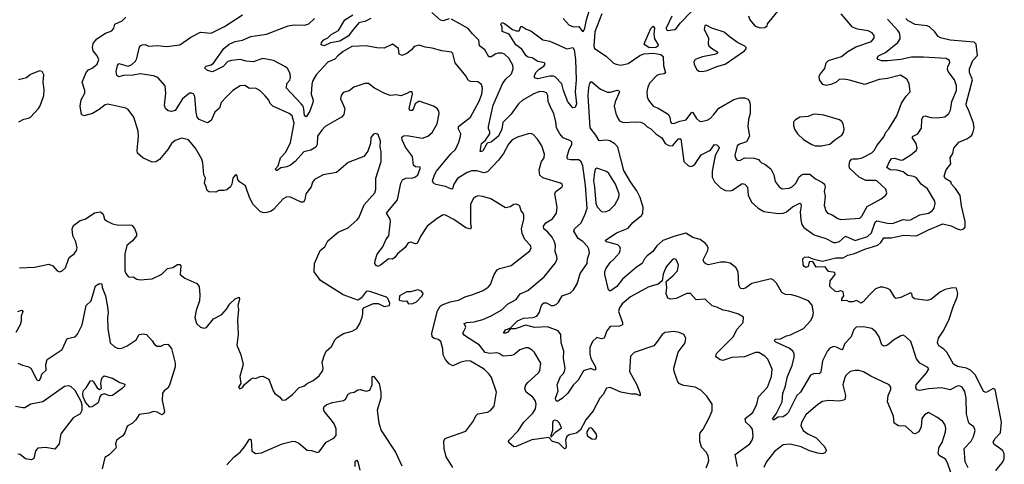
# Model space of a CAD drawing. Extents: x 2057697 to 2160550, y 827490 to 1016834.
# Tile 94 of 256: x 2092151 to 2100347, y 858863 to 862566. Entities that reach past the tile are written whole.
import ezdxf

# ---------------------------------------------------------------- set-up
doc = ezdxf.new("R2010")
doc.units = 0

msp = doc.modelspace()

# ---------------------------------------------------------------- linework, layer by layer
at = {"layer": '0CON20XD'}
for points in [[(2095725, 862571.4), (2095675, 862557.1), (2095655, 862560.6), (2095583.1, 862625)], [(2096676, 862576), (2096725, 862518.6), (2096765, 862506.9), (2096805, 862509.2), (2096835, 862468), (2096845, 862471.2), (2096855, 862493.8), (2096868.8, 862565), (2096892.6, 862637.4)], [(2097580, 862595), (2097533.1, 862495), (2097535, 862480), (2097545, 862476.2), (2097605, 862484), (2097615, 862491.2), (2097650.9, 862539.1), (2097740, 862630)], [(2098218.3, 862598.3), (2098230, 862565), (2098272.5, 862512.5), (2098315, 862496.9), (2098355, 862501.2), (2098372.5, 862515), (2098375, 862530), (2098477.5, 862655)], [(2094365, 859401.2), (2094423.3, 859445), (2094477, 859503), (2094516.6, 859513.4), (2094544.5, 859535.5), (2094595, 859560), (2094645, 859601.2), (2094674, 859645), (2094677.5, 859665), (2094670, 859715), (2094684.2, 859765.8), (2094703.3, 859805), (2094745.6, 859844.4), (2094777.7, 859902.3), (2094795, 859918.8), (2094847.3, 859952.7), (2094918.7, 859971.3), (2094958.8, 859995), (2094982, 860035), (2095001.7, 860088.3), (2095008, 860115), (2095006.4, 860153.6), (2095012.5, 860165), (2095097, 860203), (2095135, 860202.5), (2095185, 860176.7), (2095230, 860185), (2095232.5, 860205), (2095216.2, 860245), (2095205, 860256.2), (2095065, 860302), (2095045, 860305.7), (2095035, 860301.4), (2094993.3, 860246.7), (2094965, 860229.4), (2094842.5, 860275), (2094654.5, 860395), (2094601.4, 860465), (2094605.8, 860535), (2094652.5, 860645), (2094690, 860675), (2094716, 860725), (2094802.7, 860797.3), (2094885, 860833.8), (2094960.9, 860899.1), (2094975, 860916.7), (2095019.5, 861025), (2095108.6, 861125), (2095115.6, 861155), (2095114.4, 861245), (2095159.2, 861385), (2095161.2, 861465), (2095150.8, 861505), (2095153.8, 861555), (2095135, 861610), (2095115, 861618.8), (2095095, 861611.2), (2095074, 861585), (2095070, 861535), (2095048.3, 861471.7), (2095015, 861426.7), (2094884.3, 861375.7), (2094788.2, 861291.8), (2094676.6, 861273.4), (2094603.8, 861236.2), (2094587.5, 861212.5), (2094577.4, 861172.6), (2094534.2, 861115), (2094523.8, 861065), (2094513.6, 861046.4), (2094493.6, 861046.4), (2094405, 861086.9), (2094375, 861090.6), (2094345, 861074.2), (2094265, 860985.6), (2094245, 860971.9), (2094209.7, 860960.3), (2094185, 860958.1), (2094156.8, 860966.8), (2094095.5, 861025.5), (2094065, 861083.8), (2094031.2, 861181.2), (2093980, 861215), (2093966.7, 861235), (2093962.5, 861265), (2093955, 861272.5), (2093945, 861270), (2093924, 861245), (2093916.2, 861195), (2093906, 861175), (2093875, 861150), (2093853.6, 861143.6), (2093807.5, 861142.5), (2093785, 861130), (2093725, 861131.2), (2093712.3, 861142.3), (2093699.5, 861179.5), (2093690, 861205), (2093696.7, 861245), (2093684, 861275), (2093675.5, 861374.5), (2093667.5, 861405), (2093615.4, 861495), (2093555, 861565.6), (2093501.3, 861578.7), (2093445, 861559.4), (2093415, 861534.3), (2093385, 861484.2), (2093315, 861400.6), (2093285, 861382.2), (2093255, 861380.5), (2093175, 861414.5), (2093131.9, 861455), (2093127.8, 861475), (2093139.5, 861595), (2093136.6, 861636.6), (2093102, 861755), (2093055, 861817.5), (2093035, 861828.2), (2092885, 861862.9), (2092862.4, 861857.6), (2092813.6, 861816.4), (2092756.8, 861783.2), (2092684.4, 861764.4), (2092665.8, 861775.8), (2092654.5, 861844.5), (2092662.6, 861897.4), (2092692.5, 861955), (2092692, 861975), (2092670, 862045), (2092705, 862126.7), (2092723.2, 862146.8), (2092755, 862162.5), (2092796, 862195), (2092809.2, 862235), (2092795.8, 862265), (2092761.4, 862305), (2092757.1, 862335), (2092763.4, 862366.6), (2092792, 862405), (2092865, 862454.3), (2092917.9, 862472.1), (2092935.6, 862494.4), (2092942.4, 862527.6), (2093005, 862556.7), (2093035, 862586)], [(2095273.4, 860586.6), (2095255, 860571.1), (2095225, 860574.4), (2095215, 860570), (2095155, 860521.1), (2095135, 860511.5), (2095117.5, 860517.5), (2095107.5, 860535), (2095109, 860561), (2095127.1, 860612.9), (2095173.6, 860675), (2095201.7, 860738.3), (2095222.8, 860767.2), (2095238.9, 860885), (2095234.3, 860905), (2095204, 860955), (2095295.8, 861065), (2095323.3, 861205), (2095338.5, 861231.5), (2095365, 861246.9), (2095425, 861248.9), (2095445, 861255.7), (2095464.4, 861275), (2095486, 861326), (2095485, 861336.7), (2095445, 861341.2), (2095428.8, 861355), (2095420.8, 861425), (2095361.8, 861505), (2095334.4, 861565), (2095332.5, 861587.5), (2095345, 861598.8), (2095375, 861601.2), (2095505, 861578), (2095547.5, 861595), (2095583.3, 861625), (2095625, 861697.5), (2095642, 861785), (2095640, 861805), (2095625, 861826.2), (2095595, 861846.2), (2095477, 861887), (2095443.3, 861865), (2095430, 861825), (2095419.3, 861810.7), (2095398.3, 861808.3), (2095392, 861825), (2095420, 861945), (2095416.7, 861965), (2095397.5, 861965), (2095375, 861950), (2095325, 861931.2), (2095285, 861940), (2095235, 861935.6), (2095190.5, 861950.5), (2095105.5, 861995.5), (2095055, 862033.3), (2095025, 862033.8), (2094932.5, 862005), (2094895, 861973.8), (2094845, 861960), (2094826, 861935), (2094822.7, 861907.3), (2094856.7, 861825), (2094850, 861775), (2094831.2, 861755), (2094694.6, 861675.4), (2094665.4, 861644.6), (2094631.1, 861595), (2094628.6, 861525), (2094617.1, 861502.9), (2094575, 861478.9), (2094515.6, 861465), (2094445, 861385.6), (2094405.8, 861355), (2094375, 861340.8), (2094325, 861332.5), (2094295, 861310), (2094285, 861310), (2094280.8, 861325), (2094302.7, 861347.3), (2094322.9, 861415), (2094366.6, 861463.4), (2094405.7, 861544.3), (2094435.2, 861705), (2094418.7, 861765), (2094395, 861784.8), (2094257.1, 861845), (2094236.9, 861866.9), (2094225, 861896.2), (2094195, 861930.8), (2094151.2, 861975), (2094115, 861995.6), (2094065, 861993.8), (2094025, 862017.8), (2093985, 862015.4), (2093924.5, 861975.5), (2093869.5, 861920.5), (2093828.6, 861875), (2093815, 861828), (2093774.4, 861795), (2093744.3, 861725.7), (2093715, 861706), (2093645, 861735.7), (2093628.1, 861755), (2093619.4, 861795), (2093610, 861925), (2093596.8, 861946.8), (2093585, 861954), (2093565, 861952.5), (2093505, 861905.6), (2093445, 861810.6), (2093415, 861802.1), (2093386.9, 861806.9), (2093365.7, 861825), (2093355.7, 861855), (2093368.1, 861955), (2093362, 862015), (2093302, 862085), (2093265, 862098.8), (2093155, 862115.4), (2093095, 862102.3), (2093015, 862100.8), (2092975, 862088.9), (2092959.5, 862099.5), (2092954.6, 862135), (2092965.3, 862184.7), (2092975, 862199.4), (2093055, 862179.6), (2093085, 862193.3), (2093115, 862218.8), (2093127, 862243), (2093145, 862327.5), (2093155, 862346.7), (2093170, 862355), (2093195, 862358.8), (2093224.5, 862344.5), (2093295, 862350.8), (2093375, 862342.1), (2093483.8, 862355), (2093575, 862421.1), (2093655, 862462.2), (2093745, 862454.6), (2093855, 862510), (2094005.6, 862605)], [(2094112.2, 862432.2), (2094205.3, 862444.7), (2094385.4, 862514.6), (2094436.4, 862523.6), (2094525, 862521.1), (2094558.9, 862531.1), (2094604.8, 862575.2)], [(2095075, 862576.2), (2095025, 862551.6), (2094975, 862539.2), (2094922.6, 862475), (2094885, 862427.1), (2094815, 862387.6), (2094738.5, 862371.5), (2094685, 862348.6), (2094661.4, 862355), (2094664.6, 862375), (2094682, 862398), (2094715.4, 862414.6), (2094745, 862442.2), (2094805.8, 862475), (2094856.6, 862563.4), (2094922.9, 862607.1)], [(2098125.6, 858845), (2098107.1, 858945), (2098227.5, 859035), (2098246.9, 859065), (2098256.5, 859095), (2098250, 859155), (2098235, 859178.6), (2098195.8, 859215), (2098189.2, 859245), (2098253.8, 859296.2), (2098286.9, 859365), (2098300.8, 859425), (2098375.6, 859505), (2098407.9, 859595), (2098414.5, 859655), (2098377.9, 859737.9), (2098355, 859762.9), (2098305, 859794.4), (2098275, 859794.4), (2098185, 859758.2), (2098077.9, 859752.1), (2098005, 859728), (2097982.3, 859732.3), (2097952.5, 859755), (2097946.7, 859765), (2097951.2, 859785), (2098091.4, 859925), (2098122, 859988), (2098172, 860045), (2098175, 860087.5), (2098135, 860112.5), (2098055, 860137.9), (2098006.6, 860146.6), (2097955, 860171.9), (2097915, 860182.5), (2097857.3, 860237.3), (2097783.2, 860233.2), (2097735, 860285.8), (2097705, 860284.3), (2097615, 860242.7), (2097568.3, 860238.3), (2097547.6, 860247.6), (2097531.1, 860285), (2097538.1, 860335), (2097532.5, 860385), (2097590.8, 860435), (2097626.7, 860475), (2097634, 860525), (2097615, 860570), (2097595, 860573.3), (2097585, 860568.8), (2097531.3, 860508.7), (2097506.1, 860446.1), (2097499.3, 860390.7), (2097465.9, 860364.1), (2097415, 860350), (2097382.1, 860337.9), (2097235, 860258.9), (2097165, 860200), (2097143.1, 860165), (2097136.9, 860135), (2097168.6, 860045), (2097168.8, 860025), (2097145, 860014.5), (2097065, 860010.6), (2097037.8, 859975), (2097015, 859913.8), (2096995, 859907.5), (2096955, 859919.4), (2096918.5, 859885), (2096898.2, 859835), (2096897, 859783), (2096905.4, 859745), (2096945, 859676.2), (2096945, 859650.6), (2096935, 859648.2), (2096905, 859660.6), (2096845, 859640.6), (2096799.7, 859565), (2096758.5, 859521.5), (2096715.2, 859454.8), (2096667.9, 859412.1), (2096625, 859387.5), (2096615, 859397.5), (2096611.1, 859415), (2096634.3, 859475), (2096625.6, 859525), (2096652.1, 859595), (2096675, 859617.8), (2096686.9, 859635), (2096692.5, 859665), (2096676.7, 859745), (2096680.3, 859805), (2096658.1, 859875), (2096654.5, 859945), (2096634.6, 859974.6), (2096545, 860009.3), (2096435, 860001.6), (2096365, 860022.7), (2096275, 859990.7), (2096235, 859992.5), (2096214.3, 859965), (2096194.5, 859954.5), (2096177.5, 859955), (2096195, 859984.4), (2096235, 859996), (2096295, 860058.7), (2096345, 860079.2), (2096425, 860085.3), (2096455, 860097.1), (2096474.5, 860125), (2096493.8, 860185), (2096515, 860208.6), (2096535, 860207.1), (2096575, 860184.5), (2096595, 860184.5), (2096615.8, 860195), (2096635, 860214.2), (2096665.7, 860265), (2096735, 860291.5), (2096762.2, 860315), (2096792.1, 860365), (2096804.5, 860414.5), (2096816.7, 860453.3), (2096874.2, 860535), (2096876.2, 860575), (2096893.2, 860625), (2096888.5, 860655), (2096876.3, 860676.3), (2096837.4, 860717.4), (2096799.2, 860745), (2096762.5, 860805), (2096769.2, 860825), (2096825.5, 860874.5), (2096858.5, 860945), (2096874.2, 860995), (2096860.5, 861185), (2096838.9, 861348.9), (2096825, 861380.7), (2096805, 861398.7), (2096735, 861397.8), (2096710.8, 861405), (2096707.8, 861425), (2096726, 861484), (2096747.5, 861525), (2096748, 861545), (2096735, 861557.5), (2096675, 861582.3), (2096646.2, 861615), (2096620, 861665), (2096614.6, 861714.6), (2096597.1, 861785), (2096574.3, 861825), (2096548.9, 861885), (2096546.7, 861935), (2096536, 861956), (2096515, 861966.2), (2096477.9, 861967.9), (2096425, 861946.7), (2096335, 861891.8), (2096303.8, 861865), (2096239.5, 861775), (2096171.8, 861708.2), (2096163.2, 861655), (2096136, 861595), (2096075, 861545.3), (2096042.9, 861537.1), (2096005, 861474.5), (2095995, 861467.1), (2095985, 861468.8), (2095996, 861534), (2096027.7, 861562.3), (2096065.5, 861615), (2096065.7, 861635), (2096054.5, 861654.5), (2096052.3, 861675), (2096091.8, 861855), (2096169.9, 862030.1), (2096195, 862066.5), (2096244, 862116), (2096259.5, 862155), (2096256.7, 862186.7), (2096224.1, 862244.1), (2096188, 862278), (2096165, 862287.1), (2096135, 862287.9), (2096115, 862282.3), (2096075, 862257.3), (2096055, 862255.5), (2096023.5, 862315), (2095978.6, 862348.6), (2095973.6, 862395), (2095919, 862449), (2095885, 862492.5), (2095745, 862570.6)], [(2096755, 861832.3), (2096715, 861882.7), (2096677.3, 861975), (2096665, 862032.2), (2096608.5, 862088.5), (2096594.6, 862094.6), (2096565.4, 862094.6), (2096463.9, 862073.9), (2096435, 862082.5), (2096435, 862097.5), (2096448.6, 862125), (2096475, 862154.3), (2096515, 862178), (2096524.2, 862195), (2096519.2, 862205), (2096465, 862217.5), (2096417, 862247), (2096385, 862253.4), (2096366, 862265), (2096331.2, 862321.2), (2096281.2, 862355), (2096225.5, 862445.5), (2096168.3, 862468.3), (2096166.7, 862505), (2096157.5, 862525), (2096165, 862542.5), (2096187.5, 862535), (2096254.5, 862484.5), (2096285, 862473.3), (2096308.3, 862471.7), (2096321.7, 862508.3), (2096335, 862510), (2096367.5, 862487.5), (2096405, 862473.3), (2096505, 862398), (2096565, 862385.8), (2096645, 862350.9), (2096705, 862321.5), (2096755, 862333.8), (2096765.4, 862315), (2096778, 862235), (2096784.3, 862065), (2096776, 861965), (2096785.2, 861865), (2096775, 861833.1), (2096755, 861832.3)], [(2099615, 859741.2), (2099568, 859885), (2099525, 859927.5), (2099505, 859937.5), (2099485, 859933.3), (2099425, 859897.1), (2099375, 859854.2), (2099345, 859846), (2099327.9, 859857.9), (2099304.4, 859925), (2099277.2, 859967.2), (2099245, 859992.9), (2099175, 860009.5), (2099115, 860005.7), (2099094.5, 859985.5), (2099071.9, 859925), (2099020.8, 859869.2), (2099000.6, 859819.4), (2098995, 859815.8), (2098949.4, 859839.4), (2098925, 859843.3), (2098895, 859829.4), (2098875, 859808.6), (2098834.6, 859725), (2098818.7, 859631.3), (2098805, 859617.5), (2098765, 859620.5), (2098735, 859604.4), (2098651.1, 859465), (2098621.4, 859435), (2098547.1, 859292.9), (2098535, 859277.1), (2098505, 859258.8), (2098464.2, 859255.8), (2098425, 859231.2), (2098420.8, 859245), (2098447.4, 859282.6), (2098496.9, 859385), (2098503.3, 859455), (2098523.3, 859505), (2098542.2, 859595), (2098580.9, 859685), (2098596.6, 859755), (2098597.1, 859787.1), (2098586.8, 859806.8), (2098555, 859830.5), (2098445, 859880.8), (2098430.6, 859895), (2098443.3, 859905), (2098485, 859908.8), (2098535, 859933.5), (2098568.3, 859941.7), (2098675, 859994.5), (2098735, 860057.8), (2098754.6, 860095), (2098759.2, 860125), (2098748.6, 860188.6), (2098716, 860225), (2098625, 860261.9), (2098575, 860275.7), (2098525, 860278.6), (2098494.7, 860294.7), (2098450.5, 860370.5), (2098426.7, 860396.7), (2098405, 860408.9), (2098245, 860370), (2098195, 860333.1), (2098175, 860324.4), (2098155, 860326), (2098144.2, 860335), (2098136.5, 860356.5), (2098130.7, 860465), (2098112.6, 860502.6), (2098065, 860538.1), (2098026.8, 860546.8), (2097985, 860545.3), (2097885.2, 860524.8), (2097862.5, 860532.5), (2097847.7, 860545), (2097839.6, 860565), (2097880, 860645), (2097880.9, 860665), (2097873.3, 860685), (2097855.9, 860705.9), (2097815, 860735.5), (2097755, 860752.9), (2097695, 860787.5), (2097605, 860763.8), (2097504.3, 860725.7), (2097455, 860683.8), (2097420.7, 860635), (2097375, 860599.2), (2097350.9, 860575), (2097333.1, 860535), (2097285.2, 860504.8), (2097167.8, 860405), (2097122.9, 860345), (2097065, 860304.2), (2097053.1, 860315), (2097021.2, 860445), (2097021.5, 860468.5), (2097029.9, 860490.1), (2097065, 860543.1), (2097095, 860567.5), (2097143.6, 860625), (2097151.5, 860655), (2097145.4, 860675.4), (2097131.1, 860691.1), (2097036.7, 860715), (2097024.4, 860725.6), (2097118, 860792), (2097215, 860829.1), (2097254.3, 860875.7), (2097326.7, 860935), (2097338.2, 860955), (2097342.2, 861005), (2097314.6, 861085), (2097289.5, 861139.5), (2097234.8, 861214.8), (2097178.9, 861308.9), (2097131.1, 861505), (2097105, 861531.1), (2097063.5, 861556.5), (2097035, 861562), (2096975, 861557.8), (2096947.9, 861605), (2096898.6, 861665), (2096883, 861935), (2096888.4, 862001.6), (2096895.7, 862035), (2096905, 862048), (2096915, 862047.5), (2096985, 861986.5), (2097045, 861962.7), (2097067.9, 861962.1), (2097125, 861980), (2097137.5, 861975), (2097143.3, 861965), (2097107.1, 861882.9), (2097098.4, 861845), (2097112.7, 861785), (2097129.3, 861745), (2097145, 861724.5), (2097175, 861710.8), (2097283.6, 861716.4), (2097322.8, 861712.8), (2097349.6, 861699.6), (2097373.3, 861673.3), (2097405, 861655.6), (2097445.6, 861615), (2097495, 861580.5), (2097524.8, 861534.8), (2097555, 861518.5), (2097585, 861516.4), (2097635, 861573.3), (2097654.4, 861574.4), (2097679.5, 861385), (2097715, 861352.5), (2097735, 861343.8), (2097755, 861348.5), (2097775, 861366.5), (2097825, 861438.9), (2097900.8, 861479.2), (2097935, 861525.8), (2097955, 861524.3), (2097973.1, 861505), (2097973.3, 861495), (2097939.4, 861435), (2097914.7, 861305.3), (2097916, 861255), (2097935.3, 861215.3), (2097985.9, 861165.9), (2098025, 861142.5), (2098065, 861141.1), (2098085, 861146.7), (2098165, 861201.5), (2098186.1, 861196.1), (2098209.3, 861170.7), (2098215.4, 861105), (2098242.7, 861045), (2098297.4, 860997.4), (2098345, 860969.1), (2098465, 860952.5), (2098505, 860953.2), (2098533.3, 860965), (2098585, 861006.1), (2098645, 861036.7), (2098653.1, 861033.1), (2098657.1, 861015), (2098648.4, 860965), (2098653.1, 860896.9), (2098661.4, 860861.4), (2098679.5, 860835), (2098765, 860774.5), (2098862.4, 860742.4), (2098925, 860709.5), (2098945, 860709.5), (2098975, 860720), (2099025, 860762.3), (2099105, 860728.2), (2099209.2, 860760.8), (2099240.3, 860789.7), (2099271.7, 860878.3), (2099285, 860891.8), (2099375, 860870), (2099415, 860869.6), (2099505, 860901.3), (2099545, 860896.2), (2099565, 860900), (2099645, 860940.4), (2099715, 860953.9), (2099747.5, 860975), (2099762.5, 860995), (2099772, 861035), (2099769.2, 861055), (2099706.4, 861156.4), (2099655, 861197.1), (2099615, 861247.5), (2099595, 861259.6), (2099545, 861267.6), (2099505, 861298.3), (2099455, 861312.7), (2099396, 861316), (2099370, 861335), (2099395, 861390.5), (2099410.7, 861409.3), (2099435, 861412.1), (2099485, 861397.1), (2099502.4, 861397.6), (2099569.8, 861440.2), (2099613.6, 861476.4), (2099620.6, 861495), (2099614.4, 861535), (2099580.8, 861585), (2099588.8, 861595), (2099628.6, 861615), (2099657.5, 861662.5), (2099661.1, 861735), (2099670.9, 861759.1), (2099685, 861764.3), (2099735, 861750.6), (2099791.4, 861748.6), (2099852.1, 861757.9), (2099885.4, 861784.6), (2099897.8, 861812.2), (2099911.6, 861885), (2099949.5, 861975), (2099948.5, 862015), (2099931.5, 862065), (2099880, 862135), (2099874.5, 862154.5), (2099877.5, 862175), (2099892.5, 862205), (2099892, 862225), (2099861.8, 862241.8), (2099675, 862254.6), (2099575, 862252.8), (2099486.1, 862233.9), (2099375, 862223.7), (2099325, 862224.1), (2099297.1, 862235), (2099287.5, 862245), (2099299.1, 862265), (2099358.4, 862291.6), (2099460.9, 862375), (2099479.1, 862405), (2099481.5, 862425), (2099473.8, 862455), (2099460.8, 862475), (2099375, 862569.6)], [(2096995.9, 862614.1), (2096938.4, 862465), (2096930, 862345), (2096935.8, 862325), (2097031.7, 862261.7), (2097095, 862204.2), (2097115, 862194.3), (2097155, 862187.1), (2097215, 862201.1), (2097312.4, 862267.6), (2097347.8, 862282.2), (2097427.1, 862287.1), (2097487.5, 862275), (2097507.8, 862257.8), (2097509.5, 862185), (2097525.6, 862124.4), (2097515.4, 862114.6), (2097475, 862110.5), (2097455, 862101.5), (2097395, 862036), (2097379.5, 862005), (2097371.1, 861965), (2097373.4, 861923.4), (2097385.4, 861895.4), (2097422.9, 861845), (2097465, 861828.1), (2097548.8, 861778.8), (2097563.5, 861755), (2097567.5, 861715), (2097576.7, 861705), (2097595, 861701.4), (2097645, 861720), (2097698.8, 861731.2), (2097745, 861794.2), (2097755, 861794), (2097785, 861742), (2097809.3, 861719.3), (2097825, 861716.7), (2097875, 861728.8), (2097897.7, 861742.3), (2097930, 861775), (2097972.1, 861827.9), (2098095, 861901.2), (2098145, 861915.8), (2098185, 861914.2), (2098214.2, 861904.2), (2098227.9, 861877.9), (2098231.4, 861845), (2098230.6, 861785), (2098216.4, 861735), (2098212.1, 861675), (2098226.9, 861595), (2098201.5, 861548.5), (2098142.2, 861527.8), (2098122.9, 861515), (2098102.9, 861435), (2098114.3, 861404.3), (2098125.9, 861395.9), (2098145, 861394.3), (2098185, 861414.3), (2098265, 861412), (2098301.4, 861401.4), (2098313, 861387), (2098325, 861372.9), (2098355, 861362.9), (2098403.3, 861325), (2098428.9, 861275), (2098438.7, 861218.7), (2098474, 861175), (2098497.1, 861157.1), (2098555, 861161.5), (2098585, 861176.7), (2098615, 861205.8), (2098636.7, 861255), (2098655, 861272.2), (2098672, 861278), (2098728.6, 861278.6), (2098775, 861241.8), (2098835, 861210), (2098849.4, 861195), (2098855.6, 861175), (2098848, 861135), (2098856, 861095), (2098847.7, 861017.7), (2098862, 860975), (2098875.8, 860955.8), (2098915, 860940.8), (2098960.2, 860910.2), (2098985, 860900.8), (2099145, 860913.3), (2099160.9, 860929.1), (2099205, 861009.1), (2099321.2, 861075), (2099360, 861105), (2099370, 861125), (2099361.2, 861155), (2099286.2, 861225), (2099275, 861227.8), (2099195, 861226.2), (2099138.5, 861255), (2099058.3, 861328.3), (2099054.7, 861354.7), (2099062, 861385), (2099075, 861403.1), (2099085, 861406.7), (2099125, 861406.7), (2099163.8, 861415), (2099243.1, 861456.9), (2099264.2, 861475), (2099289.7, 861520.3), (2099345, 861588.8), (2099360.6, 861629.4), (2099385, 861657.5), (2099451.9, 861765), (2099490.7, 861869.3), (2099530.8, 861929.2), (2099564, 861965), (2099553.8, 862035), (2099535, 862071.2), (2099483, 862103), (2099375, 862076.7), (2099305, 862068.2), (2099185, 862027.1), (2099057.7, 862062.3), (2099015, 862071.4), (2098972.6, 862067.4), (2098945, 862042.9), (2098903.3, 862025), (2098865, 862016.9), (2098836.2, 862025), (2098810, 862065), (2098806.7, 862095), (2098815.7, 862115), (2098852, 862158), (2098864.3, 862205), (2098884, 862226), (2098991.5, 862258.5), (2099045, 862301.9), (2099111.5, 862338.5), (2099241.2, 862385), (2099264, 862415), (2099263.8, 862435), (2099246.7, 862455), (2099213, 862473), (2099125.4, 862485.4), (2099084.3, 862504.3), (2098989.6, 862615)], [(2100033.1, 859663.1), (2099958.7, 859678.7), (2099925, 859696.2), (2099868.3, 859798.3), (2099845, 859822.5), (2099800.8, 859850.8), (2099790.5, 859875), (2099797.9, 859915), (2099837, 859973), (2099884.7, 860065), (2099920.2, 860175), (2099954.7, 860255), (2099960.4, 860285), (2099949.3, 860329.3), (2099915, 860333.5), (2099855, 860320), (2099815, 860298.5), (2099735, 860236.7), (2099705, 860227.5), (2099600.5, 860240.5), (2099583.9, 860253.9), (2099576.7, 860285), (2099565, 860292.5), (2099485, 860251.4), (2099445, 860244.3), (2099435, 860251.2), (2099396.4, 860316.4), (2099375, 860328.6), (2099335, 860338.6), (2099315, 860339.2), (2099275, 860324), (2099227.5, 860277.5), (2099173.3, 860215), (2099155, 860206.2), (2099116.2, 860226.2), (2099085, 860216.7), (2099057, 860217), (2099035, 860227.5), (2098995, 860223.3), (2098995, 860240), (2099012.5, 860265), (2099005, 860300), (2098985, 860307.5), (2098955, 860300), (2098935, 860303.8), (2098893.8, 860345), (2098898.3, 860391.7), (2098940, 860445), (2098935, 860460), (2098885, 860470), (2098855, 860507.5), (2098780, 860505), (2098753, 860553), (2098721.7, 860548.3), (2098715, 860510), (2098695, 860502.5), (2098680.7, 860510.7), (2098673.6, 860523.6), (2098670, 860575), (2098683, 860587), (2098715, 860590), (2098753, 860573), (2098835, 860556.2), (2098945, 860581.9), (2099005, 860582.2), (2099045, 860605.5), (2099100.9, 860619.1), (2099185, 860653.8), (2099293, 860687), (2099319.9, 860710.1), (2099345, 860748.5), (2099405, 860748.8), (2099510.3, 860770.3), (2099615, 860764.6), (2099715, 860816.5), (2099834.4, 860864.4), (2099905, 860848.5), (2099953.9, 860823.9), (2099985, 860816.7), (2100008.8, 860825), (2100021.9, 860838.1), (2100022, 860885), (2099990.2, 861015), (2099980.5, 861100.5), (2099940.4, 861160.4), (2099908, 861195), (2099902, 861215), (2099855, 861242), (2099846.4, 861263.6), (2099864, 861315), (2099903.3, 861365), (2099896.7, 861415), (2099917.7, 861452.3), (2099926.7, 861495), (2099968.8, 861545), (2100035, 861572.5), (2100060.3, 861589.7), (2100075.8, 861605), (2100088.3, 861631.7), (2100095.6, 861665), (2100091.5, 861705), (2100048.4, 861815), (2100031.8, 861845), (2100029.7, 861865), (2100081.1, 862065), (2100057.8, 862125), (2100056.5, 862155), (2100086, 862225), (2100122.7, 862267.3), (2100111.7, 862361.7), (2100095, 862377.5), (2099895, 862395.5), (2099815, 862414.4), (2099795.8, 862425.8), (2099770, 862465), (2099725.7, 862505.7), (2099705, 862513.8), (2099605, 862524.3), (2099548, 862555), (2099527.1, 862575)], [(2097391.5, 862331.5), (2097354, 862355), (2097350, 862365), (2097405, 862490.8), (2097425, 862512), (2097435.9, 862495.9), (2097430.3, 862445), (2097435.2, 862405.2), (2097465.9, 862355), (2097463.8, 862345), (2097445, 862333.3), (2097391.5, 862331.5)], [(2097835, 862134.3), (2097875, 862141.9), (2097953.4, 862176.6), (2098023.3, 862195), (2098184.1, 862305.9), (2098198.3, 862321.7), (2098198.8, 862335), (2098186.4, 862346.4), (2098125, 862375.6), (2098055.8, 862425), (2098015, 862462.5), (2097911.2, 862495), (2097865, 862520), (2097855, 862517.5), (2097848.9, 862485), (2097884.5, 862415), (2097882.9, 862365), (2097888.7, 862348.7), (2097908.8, 862328.8), (2097963.3, 862295), (2097957.5, 862285), (2097935.4, 862274.6), (2097835, 862257.3), (2097773.8, 862235), (2097764, 862215), (2097766.2, 862195), (2097785, 862153.3), (2097805, 862136.2), (2097835, 862134.3)], [(2097865.7, 858834.3), (2097882, 858875), (2097887.1, 858895), (2097883.1, 858935), (2097865, 858965.8), (2097827.4, 859007.4), (2097811.9, 859055), (2097811.4, 859105), (2097814.5, 859125.5), (2097840, 859155), (2097894.3, 859255), (2097915, 859310), (2097914.2, 859365), (2097871.7, 859431.7), (2097820.9, 859480.9), (2097774.5, 859504.5), (2097679.4, 859519.4), (2097644.6, 859534.6), (2097629.3, 859549.3), (2097598.1, 859635), (2097595.6, 859665), (2097633.4, 859796.6), (2097690, 859875), (2097696.7, 859915), (2097680, 859945), (2097641.9, 859961.9), (2097595, 859968.9), (2097525, 859961.4), (2097498.8, 859945), (2097453, 859877), (2097428.7, 859851.3), (2097266.4, 859793.6), (2097236.2, 859765), (2097227.8, 859635), (2097289.5, 859525), (2097315, 859452.5), (2097315.8, 859434.2), (2097285, 859447.5), (2097245, 859446.5), (2097155, 859465.4), (2097065, 859502.7), (2097035, 859496.5), (2097007.9, 859445), (2096979.2, 859415), (2096925, 859307.5), (2096865, 859234.2), (2096818.3, 859151.7), (2096785, 859121.8), (2096725, 859108.9), (2096705.7, 859095), (2096695.6, 859065), (2096700.6, 859015), (2096695, 858996.2), (2096685, 858992), (2096663.4, 859013.4), (2096638.6, 859038.6), (2096585, 859054.4), (2096557, 859087), (2096415, 859066.7), (2096285, 859012), (2096265, 859010), (2096222.5, 859045), (2096220, 859055), (2096226.7, 859065), (2096299.2, 859140.8), (2096348.9, 859215), (2096421.7, 859288.3), (2096445.8, 859325), (2096450, 859365), (2096440.6, 859395), (2096421.4, 859421.4), (2096368.1, 859465), (2096356.9, 859495), (2096365.5, 859524.5), (2096381.4, 859545), (2096470, 859625), (2096480.6, 859645), (2096489.2, 859705), (2096436.2, 859795), (2096416.2, 859815), (2096385, 859832), (2096365, 859834.2), (2096314.7, 859815.3), (2096265, 859775.5), (2096245, 859768.4), (2096175, 859764), (2096141.9, 859785), (2096122.6, 859792.6), (2096065, 859786.7), (2096025, 859794.6), (2095978.9, 859855), (2095852.5, 859935), (2095839.4, 859955), (2095865.7, 860005.7), (2095851.2, 860035), (2095872.5, 860045), (2095935, 860049.4), (2096005, 860068.2), (2096075, 860099.5), (2096165, 860150.7), (2096212, 860198), (2096285, 860235.8), (2096318, 860282), (2096380.6, 860309.4), (2096516, 860425), (2096609.8, 860540.2), (2096624.3, 860575), (2096623.1, 860595), (2096607.3, 860635), (2096610.8, 860685), (2096603.1, 860715), (2096583.2, 860755), (2096546.4, 860796.4), (2096513.3, 860825), (2096512.2, 860845), (2096529.4, 860875), (2096585, 860908.1), (2096620, 860955), (2096624.4, 861005), (2096604.5, 861115.5), (2096615, 861136), (2096666.7, 861175), (2096670, 861185), (2096667.5, 861195), (2096653.6, 861203.6), (2096505, 861248.9), (2096480.9, 861270.9), (2096474.5, 861315), (2096494.5, 861385.5), (2096515.8, 861415), (2096520.8, 861445), (2096497.5, 861515), (2096461.3, 861571.3), (2096425, 861610), (2096405, 861617.5), (2096385, 861615.8), (2096295, 861588.5), (2096250.8, 861565), (2096220.7, 861529.3), (2096178, 861452), (2096137.5, 861395), (2096045, 861298.9), (2096015, 861289.5), (2095955, 861306.4), (2095915, 861306.4), (2095875, 861292.7), (2095795, 861242.1), (2095764.6, 861195), (2095754.1, 861155.9), (2095745, 861154.4), (2095695, 861177.8), (2095615, 861192.7), (2095596.5, 861205), (2095586.5, 861225), (2095603.1, 861275), (2095621.1, 861305), (2095740.5, 861449.5), (2095778.8, 861485), (2095806.7, 861545), (2095821.2, 861595), (2095823.8, 861615), (2095803.8, 861655), (2095803.8, 861675), (2095902.5, 861755), (2095975, 861885.8), (2095998.5, 861945), (2096002.5, 861995), (2095995, 862026), (2095965, 862048.6), (2095905, 862051.4), (2095883, 862063), (2095865, 862096.7), (2095775, 862206.7), (2095756.4, 862283.6), (2095745, 862295.8), (2095665, 862305.6), (2095585, 862329.4), (2095525, 862337.1), (2095475, 862354.2), (2095435, 862342), (2095412.5, 862315), (2095373.8, 862285), (2095335, 862268.6), (2095309.2, 862279.2), (2095303.8, 862325), (2095255, 862361.2), (2095185, 862328.6), (2095125, 862331.9), (2095035, 862347.1), (2094915, 862342.5), (2094845, 862301.9), (2094798, 862265), (2094774, 862236), (2094715, 862211.2), (2094618.5, 862105), (2094588.9, 862055), (2094581.9, 862025), (2094576.5, 861945), (2094594.5, 861895), (2094592.5, 861875), (2094566.4, 861805), (2094535, 861756), (2094522.2, 861765), (2094515.5, 861824.5), (2094510, 861845), (2094495.4, 861865.4), (2094371.4, 861995), (2094375, 862033.3), (2094398.6, 862061.4), (2094405.6, 862085), (2094401.4, 862115), (2094384.3, 862155), (2094365, 862171.9), (2094265, 862225.4), (2094175, 862242.2), (2094095, 862213.5), (2094035, 862219.6), (2093985, 862233.3), (2093913.8, 862226.2), (2093885, 862216.7), (2093845, 862177.1), (2093755, 862131.5), (2093715, 862141.5), (2093688.8, 862165), (2093702, 862178), (2093745, 862190), (2093765.4, 862204.6), (2093850, 862325), (2093895, 862363.1), (2093945, 862383.8), (2094005, 862394.4), (2094074.5, 862425.5), (2094112.2, 862432.2)], [(2092145, 861716.2), (2092185, 861736.2), (2092225, 861746.2), (2092240, 861755), (2092307.5, 861825), (2092321.7, 861848.3), (2092352.9, 861935), (2092354.3, 861984.3), (2092346.2, 862045), (2092353.3, 862105), (2092337.5, 862135), (2092315, 862140), (2092241.7, 862108.3), (2092207.3, 862082.7), (2092140, 862065)], [(2098825, 861514.4), (2098895, 861530), (2098935, 861565.6), (2098995.3, 861604.7), (2099008.1, 861625), (2099014.3, 861655), (2099007, 861697), (2098995, 861718.8), (2098975, 861730.8), (2098845, 861770), (2098775, 861780), (2098752.8, 861777.2), (2098715, 861760.8), (2098645, 861753.8), (2098608.3, 861731.7), (2098593.3, 861715), (2098591.2, 861685), (2098601.2, 861655), (2098626.2, 861615), (2098675, 861568.8), (2098745, 861526), (2098775, 861515.7), (2098825, 861514.4)], [(2097025, 860964.4), (2097059.8, 860980.2), (2097105.3, 861024.7), (2097138.9, 861085), (2097142.5, 861115), (2097111.8, 861195), (2097055, 861286), (2097035, 861300.6), (2096955, 861328.6), (2096945, 861322.5), (2096935, 861296), (2096926.5, 861225), (2096936.8, 861175), (2096947.4, 861037.4), (2096957.9, 861007.9), (2096995, 860967.5), (2097025, 860964.4)], [(2095755.9, 858835.9), (2095702, 858925), (2095685.7, 858995.7), (2095680.8, 859055), (2095690, 859075), (2095707.5, 859085), (2095865, 859138.8), (2095923.8, 859216.2), (2095951.2, 859268.8), (2095965, 859282.5), (2096045, 859298), (2096069.5, 859310.5), (2096101.7, 859348.3), (2096120, 859465), (2096078.6, 859585), (2096059.2, 859615), (2096016.9, 859655), (2095905, 859721.5), (2095874.5, 859724.5), (2095824.3, 859714.3), (2095757.3, 859682.7), (2095725, 859699.6), (2095694.8, 859734.8), (2095676.6, 859775), (2095673.8, 859825), (2095655.4, 859885.4), (2095635, 859902.9), (2095600.6, 859910.6), (2095583.8, 859923.8), (2095580.9, 859955), (2095629.1, 860140.9), (2095650.9, 860179.1), (2095667.6, 860192.4), (2095735, 860216.7), (2095805, 860230.6), (2095865, 860261.9), (2095915, 860273.5), (2096009.1, 860310.9), (2096051.7, 860338.3), (2096069.1, 860360.9), (2096101.5, 860445), (2096125, 860481.4), (2096145, 860492.5), (2096241.2, 860518.8), (2096398.3, 860641.7), (2096407.5, 860665), (2096404.3, 860684.3), (2096355.5, 860735), (2096334.4, 860785), (2096327.1, 860825), (2096348, 860905), (2096348.3, 860938.3), (2096343.3, 860955), (2096326.7, 860975), (2096315, 861012.5), (2096305, 861022.5), (2096285, 861030), (2096265, 861026.7), (2096233.9, 861006.1), (2096195, 861000), (2096073.8, 861075), (2096005, 861094.5), (2095965, 861098.9), (2095945, 861091.4), (2095925.7, 861075), (2095903.6, 861026.4), (2095904.4, 860864.4), (2095910, 860835), (2095905, 860820), (2095865, 860832.5), (2095765, 860902.9), (2095695, 860938.1), (2095675, 860939.4), (2095625, 860909.4), (2095542, 860845), (2095488.9, 860765), (2095458.5, 860701.5), (2095445, 860698.1), (2095405.7, 860714.3), (2095385, 860706.7), (2095360.4, 860669.6), (2095295.6, 860615), (2095273.4, 860586.6)], [(2092148.3, 860498.3), (2092275, 860505.8), (2092395, 860531.2), (2092426.7, 860515), (2092462.5, 860475), (2092485, 860466.2), (2092505, 860473.8), (2092531.7, 860498.3), (2092555, 860562.5), (2092564, 860585), (2092603.8, 860616.2), (2092624.3, 860645), (2092630.6, 860665), (2092619.4, 860715), (2092592.5, 860765), (2092588.8, 860825), (2092599.5, 860850.5), (2092655, 860893.8), (2092695, 860904.2), (2092775, 860956.2), (2092825, 860966.2), (2092845, 860947.5), (2092856.2, 860905), (2092875, 860890), (2092925, 860866.2), (2092975, 860853.8), (2093062, 860858), (2093085, 860854), (2093107.9, 860827.9), (2093123.3, 860785), (2093123.3, 860765), (2093090, 860725), (2093043.9, 860686.1), (2093025.8, 860615), (2093025.6, 860475.6), (2093035, 860451.2), (2093055, 860428), (2093065, 860422), (2093095, 860424.2), (2093125.9, 860405.9), (2093155, 860398.7), (2093255, 860407.3), (2093333, 860447), (2093382.5, 860495), (2093427, 860503), (2093465, 860527.5), (2093485, 860526.2), (2093491.2, 860515), (2093487.5, 860445), (2093525, 860413.8), (2093625, 860368.8), (2093644.2, 860345), (2093651.9, 860275), (2093647.5, 860225), (2093620.9, 860145), (2093609.5, 860085), (2093622, 860035), (2093655.8, 860005.8), (2093685, 859996.2), (2093705, 860003.3), (2093763.3, 860075), (2093835, 860110), (2093873.8, 860155), (2093900.5, 860199.5), (2093945, 860240), (2093977.5, 860255), (2093980, 860235), (2093966, 860185), (2093973.2, 860153.2), (2093964.1, 860064.1), (2093970.8, 859945), (2093958.8, 859855), (2093992, 859775), (2094012, 859695), (2093983.8, 859595), (2093993, 859537), (2093972.5, 859505), (2093980, 859495), (2093990, 859495), (2094006.4, 859503.6), (2094023, 859527), (2094075, 859573.3), (2094095, 859582.5), (2094115, 859577.5), (2094152.5, 859595), (2094175, 859598), (2094225, 859573.3), (2094260, 859475), (2094275, 859453.3), (2094312.5, 859425), (2094335, 859397.5), (2094365, 859401.2)], [(2092135, 859705.6), (2092175, 859688.5), (2092218.9, 859678.9), (2092245, 859664), (2092295, 859566.2), (2092305, 859560), (2092315, 859563.3), (2092327.6, 859582.4), (2092336.2, 859615), (2092371.7, 859648.3), (2092370, 859695), (2092378.8, 859735), (2092505, 859818), (2092545, 859911.2), (2092612.5, 859925), (2092633.2, 859946.8), (2092671.9, 860025), (2092704.5, 860185), (2092745.4, 860224.6), (2092780.8, 860349.2), (2092815, 860370), (2092836, 860365), (2092838, 860335), (2092864.4, 860265), (2092881.5, 860175), (2092886.7, 860125), (2092882.2, 860085), (2092885.4, 859995.4), (2092904.2, 859875), (2092936.2, 859845), (2092965, 859831.1), (2092995, 859828.1), (2093045, 859848.6), (2093120.9, 859899.1), (2093145.9, 859944.1), (2093178.8, 859951.2), (2093207.5, 859945), (2093255, 859891.2), (2093272.1, 859862.1), (2093295, 859846), (2093325, 859846), (2093355, 859861.2), (2093385, 859863.3), (2093415, 859827.5), (2093444.4, 859704.4), (2093444.3, 859674.3), (2093398.9, 859521.1), (2093385, 859498), (2093352.9, 859475), (2093340.6, 859455), (2093336.9, 859395), (2093357.3, 859307.3), (2093352.3, 859287.7), (2093335, 859276.2), (2093296.6, 859296.6), (2093265, 859302), (2093225, 859288), (2093145, 859278.8), (2093118.8, 859235), (2093088.8, 859205), (2093045, 859180), (2093025.9, 859125.9), (2093010.7, 859099.3), (2092975, 859079.2), (2092957.9, 859062.1), (2092947.5, 859035), (2092954, 859006), (2092948.8, 858995), (2092895, 858941.2), (2092859.5, 858920.5), (2092837.5, 858825)], [(2095388.3, 860198.3), (2095425, 860203.3), (2095455, 860217.5), (2095501.2, 860265), (2095508.8, 860285), (2095495, 860306.2), (2095465, 860316), (2095405, 860300), (2095375, 860298.8), (2095313.3, 860265), (2095310, 860230), (2095345, 860222.5), (2095370, 860225), (2095388.3, 860198.3)], [(2092135, 860136), (2092165, 860146.2), (2092173, 860143), (2092176, 860135), (2092163.3, 860096.7), (2092163.3, 860055), (2092156.2, 860025), (2092118.5, 859961.5)], [(2100045, 858834.2), (2100021.1, 858885), (2100013.1, 858995), (2100071.5, 859055), (2100091.5, 859095), (2100105.7, 859145), (2100092.5, 859175), (2100055, 859204.3), (2100048, 859218), (2100031.8, 859285), (2100030.9, 859415), (2100019.3, 859469.3), (2099996.3, 859506.3), (2099975, 859516.9), (2099955, 859514.3), (2099895, 859482.5), (2099825, 859499.3), (2099715, 859490.8), (2099645, 859476.9), (2099625, 859480.6), (2099610.7, 859500.7), (2099612, 859525), (2099698.1, 859625), (2099718, 859658), (2099710.5, 859670.5), (2099644.2, 859705), (2099615, 859741.2)], [(2092735, 859339.2), (2092700.2, 859380.2), (2092680.4, 859425), (2092675.5, 859454.5), (2092681.8, 859478.2), (2092705, 859501.2), (2092741.1, 859558.9), (2092755, 859560), (2092765, 859551.4), (2092795, 859500.6), (2092815, 859486.9), (2092832.5, 859495), (2092827.9, 859535), (2092831.7, 859568.3), (2092839.7, 859590.3), (2092855, 859601.2), (2092925, 859580.6), (2092985, 859543.8), (2093025, 859530), (2093022.5, 859515), (2093003.3, 859495), (2092925, 859435.8), (2092902.3, 859432.3), (2092855, 859450), (2092829.3, 859440.7), (2092817.8, 859425), (2092804.7, 859375.3), (2092755, 859342), (2092735, 859339.2)], [(2093875, 858859.4), (2093935, 858923.1), (2093985, 858964.4), (2094022.3, 859007.7), (2094065, 859073.3), (2094075, 859072.5), (2094077.5, 859065), (2094083.8, 858975), (2094113.6, 858953.6), (2094165, 858960), (2094335, 859034.2), (2094425, 859055.8), (2094445, 859054), (2094475, 859040), (2094545, 858980), (2094579.3, 858979.3), (2094629.3, 858960.7), (2094645, 858967.5), (2094703, 859047), (2094765, 859081.2), (2094785.6, 859104.4), (2094785, 859157.5), (2094769.1, 859199.1), (2094755, 859218.8), (2094685.6, 859305), (2094679.4, 859325), (2094685.8, 859345), (2094707.4, 859362.6), (2094755, 859378.5), (2094847.5, 859395), (2094863.6, 859406.4), (2094885, 859446.7), (2094905, 859458.8), (2094935, 859463.3), (2094965, 859483.3), (2094985, 859486), (2095035, 859473.8), (2095065, 859480), (2095085.8, 859525), (2095083.8, 859595), (2095095, 859597.5), (2095144.4, 859535), (2095156.4, 859465), (2095156.6, 859413.4), (2095126.1, 859313.9), (2095140, 859205), (2095161.2, 859145), (2095279.2, 858965), (2095332.1, 858852.1)], [(2099905, 858787.5), (2099874.5, 858874.5), (2099856.2, 858905), (2099805.5, 858935.5), (2099797.8, 858955), (2099804.5, 859005), (2099829.4, 859045), (2099858.2, 859135), (2099860, 859165), (2099852.2, 859195), (2099835, 859218.6), (2099785, 859255.8), (2099715, 859293.8), (2099683.4, 859276.6), (2099661.9, 859245), (2099654.4, 859175), (2099635.6, 859134.4), (2099605, 859117.5), (2099591.3, 859121.3), (2099577.5, 859135), (2099525, 859182.2), (2099465, 859183.8), (2099430.8, 859205), (2099425.5, 859265), (2099374.4, 859385), (2099379.5, 859435), (2099401.9, 859485), (2099401.4, 859505), (2099390, 859525), (2099237.3, 859597.3), (2099175, 859634.4), (2099135, 859644.4), (2099105.6, 859644.4), (2099064, 859635), (2099032, 859605), (2099020.8, 859585), (2099003.1, 859525), (2099025.6, 859435), (2099018.9, 859401.1), (2098975, 859390.5), (2098885, 859395.4), (2098835, 859386.7), (2098795, 859360.6), (2098695, 859274.3), (2098658.2, 859211.8), (2098654.5, 859185.5), (2098673.6, 859145), (2098712, 859118), (2098780.8, 859085), (2098848.6, 859015), (2098864, 858985), (2098861.7, 858968.3), (2098852.3, 858957.7), (2098835, 858951.4), (2098795, 858956.9), (2098725, 858976.7), (2098655, 859010), (2098565, 859030), (2098506, 859025), (2098435, 858970), (2098365, 858880.6), (2098345, 858836.7)], [(2100277.8, 858812.2), (2100330, 858875), (2100344.7, 858905), (2100347, 858925), (2100344.7, 858954.7), (2100334.6, 858975), (2100305, 859001.8), (2100265.6, 859025), (2100254.4, 859045), (2100266.9, 859075), (2100314.5, 859125), (2100323.9, 859215), (2100270, 859485), (2100255, 859495.8), (2100195, 859461.2), (2100175, 859470), (2100107.6, 859605), (2100065, 859646.7), (2100033.1, 859663.1)], [(2092115, 859348.8), (2092175.9, 859335.9), (2092195, 859335.8), (2092245, 859366.2), (2092345, 859385.4), (2092525, 859513.1), (2092555, 859520), (2092575, 859514.2), (2092611.4, 859481.4), (2092660.2, 859390.2), (2092668.2, 859358.2), (2092668.7, 859311.3), (2092655.8, 859285), (2092595, 859250.8), (2092493.2, 859116.8), (2092479.2, 859035), (2092445, 858990), (2092367.9, 859002.1), (2092300.9, 858999.1), (2092282.2, 858975), (2092267.8, 858912.2), (2092250.2, 858899.8), (2092198.9, 858908.9), (2092155, 858946), (2092135, 858947.5)], [(2096575, 859092.5), (2096615, 859132.5), (2096662.5, 859167.5), (2096645.6, 859205), (2096623.8, 859225), (2096605, 859232), (2096592, 859225), (2096586.2, 859205), (2096587.5, 859145), (2096570, 859095), (2096575, 859092.5)], [(2096945, 859071.2), (2096915, 859072.2), (2096876.5, 859096.5), (2096874.2, 859135), (2096895, 859166.9), (2096905, 859169.4), (2096915, 859162.9), (2096948.8, 859115), (2096952.2, 859095), (2096945, 859071.2)], [(2094942.7, 858845), (2094942.7, 858887.3), (2094955, 858898.8), (2094966.9, 858885), (2094981.4, 858815)]]:
    msp.add_lwpolyline(points, dxfattribs=at)

doc.saveas('drawing.dxf')
